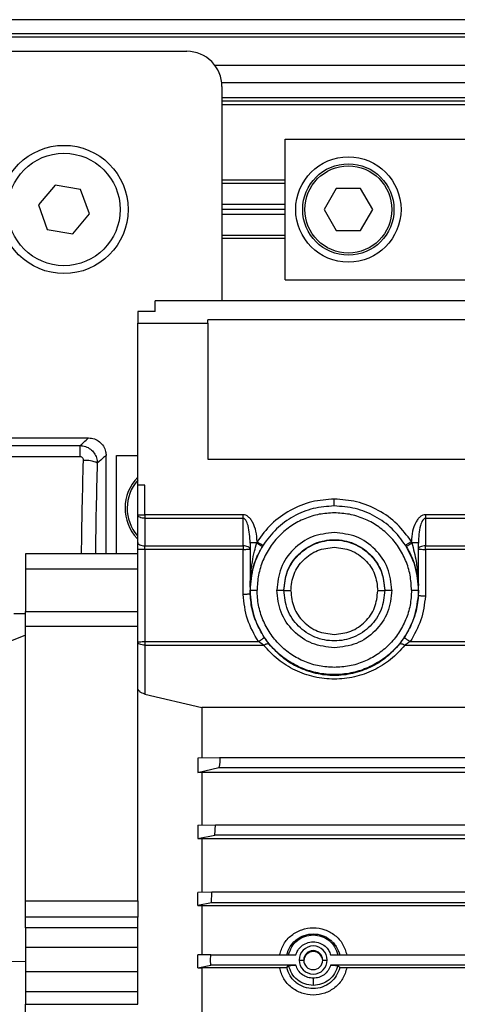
# Model space of a CAD drawing. Header units: millimetres. Extents: x 0 to 420, y 0 to 297.
# Tile 16 of 27: x 154 to 168, y 223 to 254. Entities that reach past the tile are written whole.
import ezdxf

# ---------------------------------------------------------------- set-up
doc = ezdxf.new("R2010")
doc.units = ezdxf.units.MM

msp = doc.modelspace()

# ---------------------------------------------------------------- linework, layer by layer
at = {"color": 7, "linetype": 'Continuous', "lineweight": 25}
for p, q in [((217.7473, 253.9935), (62.2527, 253.9935)), ((211.6386, 253.5492), (68.3614, 253.5492)), ((208.8619, 253.4382), (71.1381, 253.4382)), ((121.3406, 252.9939), (159.1036, 252.9939)), ((176.6523, 252.5496), (159.9922, 252.5496)), ((176.6523, 251.9943), (160.2087, 251.9943)), ((160.2143, 251.8832), (160.2143, 245.1123)), ((176.6523, 251.5278), (160.2143, 251.5278)), ((176.6523, 251.4167), (160.2143, 251.4167)), ((176.6523, 251.3057), (160.2143, 251.3057)), ((162.2135, 250.2172), (172.2096, 250.2172)), ((162.2135, 245.7745), (162.2135, 250.2172)), ((154.9356, 248.7672), (154.4079, 248.1384)), ((155.7439, 248.6246), (154.9356, 248.7672)), ((156.0246, 247.8533), (155.7439, 248.6246)), ((162.2135, 248.9177), (160.2143, 248.9177)), ((162.2135, 248.8178), (160.2143, 248.8178)), ((163.828, 248.6623), (163.4432, 247.9959)), ((164.5975, 248.6623), (163.828, 248.6623)), ((164.9822, 247.9959), (164.5975, 248.6623)), ((154.4079, 248.1384), (154.6886, 247.3671)), ((162.2135, 248.1513), (160.2143, 248.1513)), ((155.497, 247.2245), (156.0246, 247.8533)), ((162.2135, 247.9959), (160.2143, 247.9959)), ((162.2135, 247.8404), (160.2143, 247.8404)), ((163.4432, 247.9959), (163.828, 247.3294)), ((164.5975, 247.3294), (164.9822, 247.9959)), ((154.6886, 247.3671), (155.497, 247.2245)), ((162.2135, 247.174), (160.2143, 247.174)), ((162.2135, 247.074), (160.2143, 247.074)), ((163.828, 247.3294), (164.5975, 247.3294)), ((162.2135, 245.7745), (172.2096, 245.7745)), ((174.7642, 245.1123), (158.104, 245.1123)), ((158.104, 244.7668), (158.104, 245.1123)), ((158.104, 244.7668), (157.5487, 244.7668)), ((157.5487, 244.7668), (157.5487, 244.4)), ((157.5487, 239.2875), (157.5487, 244.4)), ((157.5487, 244.4), (159.77, 244.4)), ((173.0982, 244.5043), (159.77, 244.5043)), ((159.77, 244.4), (159.77, 244.5043)), ((159.77, 244.4), (159.77, 240.1092)), ((124.4508, 240.7765), (155.9935, 240.7765)), ((151.3229, 240.535), (155.7283, 240.535)), ((155.7283, 240.1824), (155.7283, 240.535)), ((156.5488, 237.1112), (156.5488, 240.2211)), ((156.8823, 237.1112), (156.8823, 240.2211)), ((156.8823, 240.2211), (157.5487, 240.2211)), ((155.7283, 240.1824), (151.3229, 240.1824)), ((159.77, 240.1092), (173.0982, 240.1092)), ((157.7708, 239.2875), (157.5487, 239.2875)), ((157.5487, 239.2827), (157.5487, 239.2875)), ((157.7708, 238.3477), (157.7708, 239.2875)), ((157.5487, 238.3428), (157.5487, 239.2827)), ((157.5487, 237.4733), (157.5487, 238.3428)), ((160.883, 238.3477), (157.7708, 238.3477)), ((157.7708, 238.236), (160.883, 238.236)), ((157.7708, 238.236), (157.7708, 237.3665)), ((160.883, 237.3665), (160.883, 238.236)), ((167.991, 238.3477), (166.6513, 238.3477)), ((166.6513, 238.236), (166.6513, 237.3665)), ((166.6513, 238.236), (167.991, 238.236)), ((161.1051, 237.4545), (161.1051, 236.0656)), ((161.3268, 237.4979), (161.3151, 237.4594)), ((166.2205, 237.4593), (166.2075, 237.502)), ((166.4291, 236.1205), (166.4291, 237.4545)), ((157.5487, 237.1112), (153.9945, 237.1112)), ((153.9945, 237.1112), (153.9945, 237.1108)), ((157.5487, 237.1108), (153.9945, 237.1108)), ((153.9945, 237.1108), (153.9945, 236.631)), ((157.5487, 234.3331), (157.5487, 237.2499)), ((157.7708, 237.3665), (160.883, 237.3665)), ((157.7708, 237.2548), (157.7708, 234.338)), ((160.883, 237.2548), (157.7708, 237.2548)), ((160.883, 235.8299), (160.883, 237.2548)), ((161.4926, 237.3486), (161.5146, 237.3842)), ((166.0199, 237.388), (166.0444, 237.3486)), ((166.6513, 237.3665), (167.991, 237.3665)), ((166.6513, 237.2548), (166.6513, 235.775)), ((167.991, 237.2548), (166.6513, 237.2548)), ((157.5487, 236.631), (153.9945, 236.631)), ((153.9945, 236.631), (153.9945, 235.2898)), ((161.1028, 235.9612), (161.1028, 235.9563)), ((161.1028, 235.9563), (161.1051, 235.8466)), ((166.4291, 235.7939), (166.4341, 235.9563)), ((166.4341, 235.9563), (166.4341, 235.9612)), ((161.1051, 235.8466), (161.1051, 235.8393)), ((166.4291, 235.7865), (166.4291, 235.7939)), ((153.9945, 235.2898), (157.5487, 235.2898)), ((153.9945, 234.8178), (153.9945, 235.2898)), ((153.6353, 235.2231), (153.9945, 235.2231)), ((157.5487, 234.8178), (153.9945, 234.8178)), ((153.9945, 226.1453), (153.9945, 234.8178)), ((153.9945, 234.5398), (152.6617, 234.0013)), ((157.5487, 232.8687), (157.5487, 234.3331)), ((157.7708, 234.338), (161.3688, 234.338)), ((161.5335, 234.2263), (161.3688, 234.338)), ((166.1681, 234.338), (168.4771, 234.338)), ((157.7708, 234.2263), (161.5335, 234.2263)), ((157.7708, 234.2263), (157.7708, 232.6826)), ((166.0035, 234.2263), (168.6418, 234.2263)), ((157.5487, 226.1453), (157.5487, 232.8687)), ((157.7708, 232.6826), (159.5798, 232.2529)), ((159.5798, 232.2529), (159.5798, 230.6575)), ((175.2176, 232.2529), (159.5798, 232.2529)), ((160.1415, 230.6668), (159.4535, 230.6576)), ((159.4535, 230.6576), (159.4535, 230.2078)), ((181.095, 230.6668), (160.1415, 230.6668)), ((159.4535, 230.2078), (160.1112, 230.3559)), ((160.1112, 230.3559), (181.095, 230.3559)), ((159.5798, 230.2061), (159.4535, 230.2078)), ((181.095, 230.2061), (159.5798, 230.2061)), ((159.5798, 230.2061), (159.5798, 228.5372)), ((159.4535, 228.5373), (160.0097, 228.5439)), ((159.4535, 228.5373), (159.4535, 228.1153)), ((159.9883, 228.2258), (160.0097, 228.5439)), ((160.0097, 228.5439), (177.5409, 228.5439)), ((159.4535, 228.1153), (159.9883, 228.2258)), ((159.4535, 228.1153), (159.5798, 228.1138)), ((159.5798, 228.1138), (181.095, 228.1138)), ((159.5798, 228.1138), (159.5798, 226.4118)), ((177.5409, 228.2258), (159.9883, 228.2258)), ((159.8963, 226.4169), (159.4535, 226.4119)), ((159.4535, 226.0035), (159.4535, 226.4119)), ((159.8852, 226.0889), (159.8963, 226.4169)), ((177.5409, 226.4169), (159.8963, 226.4169)), ((153.9945, 226.1453), (157.5487, 226.1453)), ((153.9945, 225.6284), (153.9945, 226.1453)), ((157.5487, 226.1453), (157.5487, 225.6284)), ((159.8852, 226.0889), (159.4535, 226.0035)), ((159.4535, 226.0035), (159.5798, 226.0021)), ((159.5798, 226.0021), (181.095, 226.0021)), ((159.5798, 226.0021), (159.5798, 224.4373)), ((177.5409, 226.0889), (159.8852, 226.0889)), ((157.5487, 225.6284), (153.9945, 225.6284)), ((153.9945, 225.2965), (153.9945, 225.6284)), ((157.5487, 225.2965), (157.5487, 225.6284)), ((157.5487, 225.2965), (153.9945, 225.2965)), ((153.9945, 225.2965), (153.9945, 224.6837)), ((157.5487, 224.6837), (157.5487, 225.2965)), ((153.9945, 224.6837), (157.5487, 224.6837)), ((153.9945, 224.6837), (153.9945, 223.903)), ((157.5487, 223.903), (157.5487, 224.6837)), ((159.8573, 224.4419), (159.4535, 224.4374)), ((159.4535, 224.0317), (159.4535, 224.4374)), ((159.8571, 224.2764), (159.8573, 224.4419)), ((159.8573, 224.4419), (162.5519, 224.4419)), ((163.6522, 224.4419), (174.7694, 224.4419)), ((152.6617, 224.2251), (153.9945, 224.2369)), ((159.4535, 224.0317), (159.8573, 224.1109)), ((159.8573, 224.1109), (159.8571, 224.2764)), ((162.5519, 224.1109), (159.8573, 224.1109)), ((162.263, 224.0391), (162.3239, 224.102)), ((162.6578, 224.2764), (162.8022, 224.2732)), ((163.4019, 224.2732), (163.5463, 224.2764)), ((174.7694, 224.1109), (163.6522, 224.1109)), ((163.8802, 224.102), (163.9411, 224.0391)), ((157.5487, 223.903), (153.9945, 223.903)), ((153.9945, 223.903), (153.9945, 223.2684)), ((157.5487, 223.2684), (157.5487, 223.903)), ((159.4535, 224.0317), (159.5798, 224.0303)), ((162.0379, 224.0303), (159.5798, 224.0303)), ((159.5798, 224.0303), (159.5798, 222.459)), ((174.2553, 224.0303), (164.1662, 224.0303)), ((157.5487, 223.2684), (153.9945, 223.2684)), ((153.9945, 223.2684), (153.9945, 222.8773)), ((157.5487, 222.8773), (157.5487, 223.2684)), ((153.9945, 222.8773), (157.5487, 222.8773)), ((153.9945, 222.339), (153.9945, 222.8773))]:
    msp.add_line(p, q, dxfattribs=at)
for centre, radius in [((155.2163, 247.9959), 2.027), ((155.2163, 247.9959), 1.7771), ((164.2127, 247.9959), 1.666), ((164.2127, 247.9959), 1.4439), ((164.2127, 247.9959), 1.3772)]:
    msp.add_circle(centre, radius, dxfattribs=at)
for centre, radius, start, end in [((159.1036, 251.8832), 1.1107, 0, 90), ((155.8861, 239.1392), 0.9281, 65.47457, 93.21734), ((158.5483, 238.5551), 1.3995, 135.58469, 223.42124), ((158.5483, 238.5551), 1.3328, 138.59038, 220.74736), ((157.7153, 236.7587), 2.5295, 88.74259, 93.7771), ((163.1021, 224.2763), 0.4443, 0.01115, 179.98885), ((163.1021, 224.2731), 0.2999, 0.01115, 179.98885), ((163.1021, 224.2421), 0.2999, 2.97663, 177.02337), ((163.1021, 224.2765), 0.4443, 180.01115, 359.98885), ((163.1021, 224.2733), 0.2999, 180.01115, 359.98885)]:
    msp.add_arc(centre, radius, start, end, dxfattribs=at)
for points, knots in [([(155.7283, 240.535), (155.7991, 240.6012), (155.9507, 240.7427), (155.9786, 240.7647), (155.9935, 240.7765)], [0, 0, 0, 0, 0.467092, 1, 1, 1, 1]), ([(155.7283, 240.535), (155.7857, 240.5285), (155.901, 240.5153), (156.0556, 240.4288), (156.1763, 240.303), (156.2549, 240.1491), (156.266, 240.0376), (156.2714, 239.9836)], [0, 0, 0, 0, 0.20315607, 0.40771841, 0.6081168, 0.8102288, 1, 1, 1, 1]), ([(155.9935, 240.7765), (156.0559, 240.7703), (156.1808, 240.758), (156.3472, 240.6623), (156.4728, 240.5214), (156.5394, 240.3652), (156.5462, 240.2621), (156.5488, 240.2211)], [0, 0, 0, 0, 0.2146973, 0.4293947, 0.6440908, 0.8587843, 1, 1, 1, 1]), ([(156.5488, 240.2211), (156.5335, 240.2098), (156.5046, 240.1883), (156.346, 240.0491), (156.2714, 239.9836)], [0, 0, 0, 0, 0.5296718, 1, 1, 1, 1]), ([(155.834, 240.0659), (155.8335, 240.0774), (155.8324, 240.101), (155.8181, 240.134), (155.7946, 240.1608), (155.7635, 240.179), (155.74, 240.1813), (155.7283, 240.1824)], [0, 0, 0, 0, 0.19867215, 0.4049264, 0.603668, 0.80260166, 1, 1, 1, 1]), ([(155.7734, 237.1112), (155.7795, 237.6), (155.7918, 238.5903), (155.8198, 239.5698), (155.834, 240.0659)], [0, 0, 0, 0, 0.4935513, 1, 1, 1, 1]), ([(156.2714, 239.9836), (156.2568, 239.4996), (156.2281, 238.5476), (156.2157, 237.5846), (156.2096, 237.1112)], [0, 0, 0, 0, 0.5084053, 1, 1, 1, 1]), ([(163.7685, 238.8434), (163.5298, 238.8263), (163.0446, 238.7916), (162.3611, 238.5091), (161.7571, 238.0821), (161.4687, 237.6905), (161.3268, 237.4979)], [0, 0, 0, 0, 0.24599236, 0.49999997, 0.7540076, 1, 1, 1, 1]), ([(163.7685, 238.6262), (163.7685, 238.6285), (163.7685, 238.6322), (163.7685, 238.6587), (163.7685, 238.6866), (163.7685, 238.7215), (163.7685, 238.7726), (163.7685, 238.8155), (163.7685, 238.8434)], [0, 0, 0, 0, 0.2394568, 0.3683607, 0.5, 0.6316393, 0.7605432, 1, 1, 1, 1]), ([(166.2075, 237.502), (166.0655, 237.6941), (165.777, 238.0845), (165.1737, 238.5102), (164.4911, 238.7917), (164.0068, 238.8263), (163.7685, 238.8434)], [0, 0, 0, 0, 0.246006, 0.5, 0.7539941, 1, 1, 1, 1]), ([(161.3268, 237.4979), (161.3187, 237.608), (161.3035, 237.8153), (161.222, 238.0543), (161.1303, 238.2043), (161.055, 238.2836), (160.9721, 238.3374), (160.9117, 238.3444), (160.883, 238.3477)], [0, 0, 0, 0, 0.3191814, 0.6012738, 0.7213474, 0.8259092, 0.9170539, 1, 1, 1, 1]), ([(161.1051, 237.4545), (161.097, 237.6405), (161.0861, 237.8878), (160.9967, 238.1451), (160.9377, 238.2154), (160.9058, 238.2336), (160.8903, 238.2352), (160.883, 238.236)], [0, 0, 0, 0, 0.65801281, 0.87499558, 0.94662518, 0.97472771, 1, 1, 1, 1]), ([(166.6513, 238.3477), (166.6226, 238.3444), (166.5625, 238.3375), (166.4798, 238.284), (166.4046, 238.2052), (166.3131, 238.056), (166.2315, 237.8182), (166.2158, 237.6116), (166.2075, 237.502)], [0, 0, 0, 0, 0.08297092, 0.17419027, 0.27862292, 0.39875943, 0.68073912, 1, 1, 1, 1]), ([(166.6513, 238.236), (166.6439, 238.2352), (166.6285, 238.2336), (166.5965, 238.2154), (166.5376, 238.1451), (166.4481, 237.8878), (166.4373, 237.6405), (166.4291, 237.4545)], [0, 0, 0, 0, 0.0252729, 0.0533755, 0.1250052, 0.3419877, 1, 1, 1, 1]), ([(157.5487, 237.2499), (157.5487, 237.2889), (157.5487, 237.367), (157.5487, 237.4379), (157.5487, 237.4733)], [0, 0, 0, 0, 0.4996212, 1, 1, 1, 1]), ([(161.1051, 236.0656), (161.1051, 236.0657), (161.1051, 236.0658), (161.1051, 236.0669), (161.1052, 236.0695), (161.1053, 236.074), (161.1058, 236.0983), (161.1069, 236.1392), (161.1091, 236.1983), (161.1118, 236.2546), (161.116, 236.3283), (161.1259, 236.4661), (161.1449, 236.6486), (161.1827, 236.9085), (161.234, 237.1727), (161.29, 237.3707), (161.3151, 237.4594)], [0, 0, 0, 0, 0.0009564, 0.002017, 0.0046894, 0.0083278, 0.0130475, 0.0601888, 0.0947986, 0.1400565, 0.1802717, 0.2517906, 0.4338137, 0.5693243, 0.8070537, 1, 1, 1, 1]), ([(161.3151, 237.4594), (161.3381, 237.4453), (161.3858, 237.4161), (161.4457, 237.379), (161.4862, 237.3535), (161.4905, 237.3502), (161.4926, 237.3486)], [0, 0, 0, 0, 0.2407028, 0.5, 0.7592972, 1, 1, 1, 1]), ([(161.3268, 237.4979), (161.3505, 237.483), (161.3868, 237.4602), (161.4305, 237.4332), (161.4606, 237.4148), (161.4849, 237.4003), (161.5083, 237.3866), (161.5121, 237.3851), (161.5146, 237.3842)], [0, 0, 0, 0, 0.2394568, 0.3683607, 0.5, 0.6316393, 0.7605432, 1, 1, 1, 1]), ([(166.0199, 237.388), (166.0224, 237.3889), (166.0263, 237.3904), (166.0497, 237.4041), (166.0739, 237.4187), (166.1039, 237.4371), (166.1476, 237.4642), (166.1839, 237.4871), (166.2075, 237.502)], [0, 0, 0, 0, 0.2394568, 0.3683607, 0.5, 0.6316393, 0.7605432, 1, 1, 1, 1]), ([(166.0444, 237.3486), (166.0464, 237.3503), (166.0506, 237.3537), (166.0906, 237.3792), (166.1501, 237.4162), (166.1976, 237.4453), (166.2205, 237.4593)], [0, 0, 0, 0, 0.2407676, 0.5, 0.7592324, 1, 1, 1, 1]), ([(166.2205, 237.4593), (166.271, 237.2655), (166.3585, 236.9302), (166.4085, 236.5016), (166.4246, 236.2545), (166.4284, 236.1443), (166.429, 236.124), (166.4291, 236.121), (166.4291, 236.1207), (166.4291, 236.1205)], [0, 0, 0, 0, 0.4359023, 0.7538898, 0.945166, 0.9892564, 0.9956508, 0.997993, 1, 1, 1, 1]), ([(161.1051, 236.0614), (161.1053, 236.0654), (161.1057, 236.075), (161.1069, 236.1004), (161.1097, 236.1471), (161.1177, 236.2439), (161.1425, 236.4373), (161.2052, 236.7132), (161.3202, 237.0387), (161.4352, 237.2455), (161.4926, 237.3486)], [0, 0, 0, 0, 0.0123153, 0.03005962, 0.06230454, 0.12336037, 0.25253448, 0.50335999, 0.75222926, 1, 1, 1, 1]), ([(166.0444, 237.3486), (166.0953, 237.2579), (166.2071, 237.0592), (166.3033, 236.7965), (166.364, 236.5722), (166.3953, 236.4163), (166.4159, 236.2745), (166.4256, 236.17), (166.4285, 236.125), (166.4291, 236.1143)], [0, 0, 0, 0, 0.2265202, 0.4965102, 0.6257185, 0.7604039, 0.8646895, 0.968016, 1, 1, 1, 1]), ([(161.1051, 236.0656), (161.1051, 236.0649), (161.1051, 236.0636), (161.1051, 236.0617), (161.1051, 236.0615), (161.1051, 236.0614)], [0, 0, 0, 0, 0.2333137, 0.4718499, 1, 1, 1, 1]), ([(166.4291, 236.1143), (166.4291, 236.1145), (166.4291, 236.1147), (166.4291, 236.1175), (166.4291, 236.1195), (166.4291, 236.1205)], [0, 0, 0, 0, 0.5429918, 0.7770055, 1, 1, 1, 1]), ([(161.1051, 235.8393), (161.1024, 235.8387), (161.0973, 235.8375), (161.0627, 235.8356), (161.0225, 235.8338), (160.98, 235.8324), (160.9327, 235.8311), (160.8996, 235.8303), (160.883, 235.8299)], [0, 0, 0, 0, 0.2254394, 0.4289235, 0.5716844, 0.7144503, 0.857222, 1, 1, 1, 1]), ([(161.3688, 234.338), (161.2362, 234.5698), (160.9709, 235.0335), (160.9123, 235.5644), (160.883, 235.8299)], [0, 0, 0, 0, 0.4999428, 1, 1, 1, 1]), ([(166.6513, 235.775), (166.6188, 235.5193), (166.5537, 235.0081), (166.2967, 234.5613), (166.1681, 234.338)], [0, 0, 0, 0, 0.5000532, 1, 1, 1, 1]), ([(166.6513, 235.775), (166.6303, 235.7757), (166.5927, 235.7768), (166.5388, 235.7789), (166.494, 235.7811), (166.4604, 235.7828), (166.4351, 235.7848), (166.4314, 235.7859), (166.4291, 235.7865)], [0, 0, 0, 0, 0.17990582, 0.32339208, 0.5002552, 0.65670148, 0.79227825, 1, 1, 1, 1]), ([(161.3688, 234.338), (161.392, 234.3536), (161.4278, 234.3776), (161.4707, 234.407), (161.5003, 234.4274), (161.5241, 234.4441), (161.5471, 234.4607), (161.5509, 234.4642), (161.5534, 234.4664)], [0, 0, 0, 0, 0.2394568, 0.3683607, 0.5, 0.6316393, 0.7605432, 1, 1, 1, 1]), ([(161.5534, 234.4664), (161.5783, 234.4302), (161.6285, 234.3572), (161.6797, 234.2926), (161.7054, 234.2601)], [0, 0, 0, 0, 0.49679578, 1, 1, 1, 1]), ([(165.8316, 234.2601), (165.8571, 234.2924), (165.9083, 234.357), (165.9585, 234.43), (165.9835, 234.4664)], [0, 0, 0, 0, 0.5004817, 1, 1, 1, 1]), ([(165.9835, 234.4664), (165.986, 234.4642), (165.9898, 234.4607), (166.0128, 234.4441), (166.0366, 234.4274), (166.0662, 234.407), (166.1092, 234.3776), (166.1449, 234.3536), (166.1681, 234.338)], [0, 0, 0, 0, 0.2394568, 0.3683607, 0.5, 0.6316393, 0.7605432, 1, 1, 1, 1]), ([(166.1681, 234.338), (166.1485, 234.3238), (166.0941, 234.2842), (166.0388, 234.2489), (166.0035, 234.2263)], [0, 0, 0, 0, 0.36017121, 1, 1, 1, 1]), ([(161.5335, 234.2263), (161.5519, 234.2368), (161.5896, 234.2583), (161.641, 234.2743), (161.6829, 234.2766), (161.698, 234.2655), (161.7054, 234.2601)], [0, 0, 0, 0, 0.24380952, 0.5, 0.75619048, 1, 1, 1, 1]), ([(166.0035, 234.2263), (165.8593, 234.069), (165.5755, 233.7592), (165.0219, 233.4185), (164.4127, 233.2026), (163.7685, 233.1299), (163.1242, 233.2026), (162.5151, 233.4185), (161.9615, 233.7592), (161.6776, 234.069), (161.5335, 234.2263)], [0, 0, 0, 0, 0.1301511, 0.2562668, 0.3790694, 0.5, 0.6209306, 0.7437332, 0.8698489, 1, 1, 1, 1]), ([(165.8316, 234.2601), (165.6987, 234.1149), (165.4376, 233.8295), (164.9253, 233.5134), (164.3622, 233.3139), (163.7685, 233.2473), (163.1747, 233.3139), (162.6116, 233.5134), (162.0994, 233.8295), (161.8383, 234.1149), (161.7054, 234.2601)], [0, 0, 0, 0, 0.1309669, 0.2572703, 0.3807236, 0.5, 0.6192785, 0.7427297, 0.8690331, 1, 1, 1, 1]), ([(165.8316, 234.2601), (165.8389, 234.2655), (165.854, 234.2766), (165.8959, 234.2743), (165.9473, 234.2583), (165.9851, 234.2368), (166.0035, 234.2263)], [0, 0, 0, 0, 0.24380952, 0.5, 0.75619048, 1, 1, 1, 1]), ([(157.7708, 232.6826), (157.7419, 232.6915), (157.6842, 232.7093), (157.6109, 232.7571), (157.5696, 232.8037), (157.5513, 232.8416), (157.5495, 232.8597), (157.5487, 232.8687)], [0, 0, 0, 0, 0.2497665, 0.4994599, 0.7487739, 0.8754179, 1, 1, 1, 1]), ([(160.1112, 230.3559), (160.1152, 230.359), (160.1233, 230.3651), (160.1342, 230.3962), (160.1423, 230.4288), (160.1491, 230.465), (160.1544, 230.5048), (160.1575, 230.5437), (160.1591, 230.5825), (160.1581, 230.6244), (160.1531, 230.6524), (160.1472, 230.665), (160.1434, 230.6662), (160.1415, 230.6668)], [0, 0, 0, 0, 0.1248233, 0.2495897, 0.3171985, 0.3847137, 0.4995875, 0.5626998, 0.6257222, 0.7495145, 0.8675158, 0.9336565, 1, 1, 1, 1]), ([(162.0379, 224.4373), (162.0745, 224.5559), (162.1478, 224.7931), (162.4039, 225.0728), (162.7307, 225.2546), (163.1018, 225.3171), (163.473, 225.2548), (163.8, 225.073), (164.0563, 224.7932), (164.1296, 224.5559), (164.1662, 224.4373)], [0, 0, 0, 0, 0.1250039, 0.2499495, 0.3749166, 0.4999014, 0.6249078, 0.7499453, 0.8749927, 1, 1, 1, 1]), ([(162.263, 224.4378), (162.2941, 224.5293), (162.3521, 224.7002), (162.4807, 224.8437), (162.5532, 224.9047), (162.563, 224.9125), (162.5657, 224.9147), (162.6414, 224.9747), (162.8129, 225.0692), (163.1019, 225.1181), (163.391, 225.0694), (163.5626, 224.9748), (163.6379, 224.9151), (163.6387, 224.9145), (163.6413, 224.9124), (163.6509, 224.9047), (163.687, 224.8744), (163.753, 224.8093), (163.8639, 224.6668), (163.9102, 224.5294), (163.9411, 224.4378)], [0, 0, 0, 0, 0.1248419, 0.2334294, 0.2454279, 0.2486265, 0.2497999, 0.2499576, 0.3748712, 0.4997319, 0.6247491, 0.7497561, 0.7499138, 0.7501882, 0.7510874, 0.7542874, 0.7662925, 0.8126878, 0.8751497, 1, 1, 1, 1]), ([(162.5519, 224.4419), (162.57, 224.4887), (162.6092, 224.5901), (162.7264, 224.7236), (162.8952, 224.8255), (163.1021, 224.8638), (163.309, 224.8255), (163.4778, 224.7236), (163.5949, 224.5901), (163.6341, 224.4887), (163.6522, 224.4419)], [0, 0, 0, 0, 0.1023485, 0.2218879, 0.3564467, 0.4999996, 0.6435526, 0.7781116, 0.8976513, 1, 1, 1, 1]), ([(162.263, 224.0391), (162.2586, 224.038), (162.2497, 224.0356), (162.1966, 224.0327), (162.1234, 224.0307), (162.0665, 224.0305), (162.0379, 224.0303)], [0, 0, 0, 0, 0.2498887, 0.4996443, 0.7490472, 1, 1, 1, 1]), ([(163.1021, 223.3728), (163.0054, 223.3822), (162.8125, 223.401), (162.6407, 223.501), (162.5651, 223.5614), (162.5623, 223.5636), (162.5527, 223.5714), (162.5168, 223.6017), (162.451, 223.667), (162.3402, 223.8097), (162.2939, 223.9474), (162.263, 224.0391)], [0, 0, 0, 0, 0.2505849, 0.5000807, 0.5010183, 0.5028755, 0.5093487, 0.5333279, 0.6253496, 0.7505787, 1, 1, 1, 1]), ([(162.3239, 224.102), (162.3284, 224.1032), (162.3374, 224.1056), (162.3915, 224.1085), (162.4657, 224.1105), (162.5232, 224.1107), (162.5519, 224.1109)], [0, 0, 0, 0, 0.2502285, 0.50021002, 0.75009106, 1, 1, 1, 1]), ([(163.1021, 223.702), (163.0431, 223.7073), (162.9215, 223.7182), (162.7556, 223.8066), (162.6209, 223.9398), (162.5746, 224.0547), (162.5519, 224.1109)], [0, 0, 0, 0, 0.2408455, 0.4963447, 0.7538156, 1, 1, 1, 1]), ([(163.6522, 224.1109), (163.6296, 224.0547), (163.5832, 223.9398), (163.4485, 223.8066), (163.2826, 223.7182), (163.1611, 223.7073), (163.1021, 223.702)], [0, 0, 0, 0, 0.2461843, 0.5036552, 0.7591544, 1, 1, 1, 1]), ([(163.9411, 224.0391), (163.91, 223.9475), (163.8521, 223.7765), (163.7237, 223.6325), (163.6508, 223.5709), (163.6407, 223.5627), (163.5628, 223.5006), (163.391, 223.4008), (163.1984, 223.3822), (163.1021, 223.3728)], [0, 0, 0, 0, 0.24981618, 0.46631272, 0.49042877, 0.49909852, 0.50019436, 0.75015143, 1, 1, 1, 1]), ([(163.6522, 224.1109), (163.681, 224.1107), (163.7384, 224.1105), (163.8127, 224.1085), (163.8667, 224.1056), (163.8757, 224.1032), (163.8802, 224.102)], [0, 0, 0, 0, 0.2500416, 0.4999801, 0.7499092, 1, 1, 1, 1]), ([(164.1662, 224.0303), (164.1378, 224.0305), (164.081, 224.0307), (164.0187, 224.0324), (163.9802, 224.0342), (163.9512, 224.0363), (163.9451, 224.038), (163.9411, 224.0391)], [0, 0, 0, 0, 0.249727, 0.4992662, 0.6317659, 0.7636149, 1, 1, 1, 1]), ([(164.1662, 224.0303), (164.1296, 223.9116), (164.0564, 223.6741), (163.8003, 223.3935), (163.4734, 223.211), (163.1023, 223.1481), (162.7312, 223.2108), (162.4041, 223.3933), (162.1478, 223.674), (162.0745, 223.9116), (162.0379, 224.0303)], [0, 0, 0, 0, 0.125004, 0.2499495, 0.3749167, 0.4999014, 0.6249079, 0.7499454, 0.8749928, 1, 1, 1, 1]), ([(163.1021, 223.702), (163.1021, 223.6747), (163.1021, 223.618), (163.1021, 223.5435), (163.1021, 223.4899), (163.1021, 223.4802), (163.1021, 223.4754)], [0, 0, 0, 0, 0.24066375, 0.5, 0.75933625, 1, 1, 1, 1])]:
    msp.add_open_spline(points, degree=3, knots=knots, dxfattribs=at)
for points in [[(163.7685, 238.409), (163.6085, 238.3999), (163.2887, 238.3817), (162.8274, 238.2365), (162.4022, 238.0107), (162.0296, 237.7045), (161.7234, 237.3321), (161.4976, 236.907), (161.3523, 236.4458), (161.3341, 236.126), (161.325, 235.9661)], [(163.7685, 238.6262), (163.5445, 238.6099), (163.0966, 238.5774), (162.4697, 238.3168), (161.9146, 237.926), (161.648, 237.5648), (161.5146, 237.3842)], [(166.0199, 237.388), (165.8865, 237.5681), (165.6197, 237.9283), (165.0652, 238.3178), (164.4392, 238.5775), (163.992, 238.61), (163.7685, 238.6262)], [(166.212, 235.9661), (166.2029, 236.126), (166.1847, 236.4458), (166.0394, 236.907), (165.8136, 237.3321), (165.5073, 237.7045), (165.1348, 238.0107), (164.7096, 238.2365), (164.2482, 238.3817), (163.9284, 238.3999), (163.7685, 238.409)], [(157.5487, 238.3428), (157.552, 238.3434), (157.5587, 238.3447), (157.6101, 238.3463), (157.6835, 238.3475), (157.7417, 238.3476), (157.7708, 238.3477)], [(157.7708, 238.236), (157.7417, 238.2376), (157.6835, 238.2408), (157.6101, 238.2655), (157.5587, 238.3008), (157.552, 238.3288), (157.5487, 238.3428)], [(157.7708, 238.3477), (157.7708, 238.3282), (157.7708, 238.2891), (157.7708, 238.2537), (157.7708, 238.236)], [(160.883, 238.236), (160.883, 238.2537), (160.883, 238.2891), (160.883, 238.3282), (160.883, 238.3477)], [(166.6513, 238.3477), (166.6513, 238.3282), (166.6513, 238.2891), (166.6513, 238.2537), (166.6513, 238.236)], [(163.7685, 237.7872), (163.5298, 237.7598), (163.0524, 237.705), (162.4503, 237.2839), (162.0291, 236.682), (161.9743, 236.2047), (161.947, 235.9661)], [(165.59, 235.9661), (165.5626, 236.2047), (165.5078, 236.682), (165.0866, 237.2839), (164.4845, 237.705), (164.0072, 237.7598), (163.7685, 237.7872)], [(157.5487, 237.4733), (157.552, 237.4593), (157.5587, 237.4313), (157.6101, 237.396), (157.6835, 237.3713), (157.7417, 237.3681), (157.7708, 237.3665)], [(161.3151, 237.4594), (161.2872, 237.4592), (161.2314, 237.459), (161.1624, 237.4579), (161.1144, 237.4563), (161.1082, 237.4551), (161.1051, 237.4545)], [(162.1691, 235.9612), (162.1931, 236.1705), (162.2412, 236.589), (162.6111, 237.1213), (163.1397, 237.4769), (163.7685, 237.6018), (164.3972, 237.4769), (164.9259, 237.1213), (165.2957, 236.589), (165.3438, 236.1705), (165.3678, 235.9612)], [(162.1691, 235.949), (162.1931, 236.1583), (162.2412, 236.5768), (162.6111, 237.1091), (163.1397, 237.4647), (163.7685, 237.5896), (164.3972, 237.4647), (164.9259, 237.1091), (165.2957, 236.5768), (165.3438, 236.1583), (165.3678, 235.949)], [(166.4291, 237.4545), (166.4261, 237.4551), (166.4199, 237.4563), (166.3723, 237.4579), (166.3037, 237.459), (166.2483, 237.4592), (166.2205, 237.4593)], [(157.7708, 237.2548), (157.7417, 237.2547), (157.6835, 237.2546), (157.6101, 237.2535), (157.5587, 237.2519), (157.552, 237.2506), (157.5487, 237.2499)], [(157.7708, 237.2548), (157.7708, 237.2743), (157.7708, 237.3134), (157.7708, 237.3488), (157.7708, 237.3665)], [(161.1051, 237.2597), (161.1018, 237.2737), (161.0951, 237.3017), (161.0437, 237.337), (160.9703, 237.3617), (160.9121, 237.3649), (160.883, 237.3665)], [(160.883, 237.3665), (160.883, 237.3488), (160.883, 237.3134), (160.883, 237.2743), (160.883, 237.2548)], [(160.883, 237.2548), (160.9121, 237.2549), (160.9703, 237.255), (161.0437, 237.2562), (161.0951, 237.2578), (161.1018, 237.2591), (161.1051, 237.2597)], [(161.5146, 237.3842), (161.3956, 237.1616), (161.1574, 236.7165), (161.121, 236.213), (161.1028, 235.9612)], [(162.3912, 235.9441), (162.4119, 236.1245), (162.4533, 236.4854), (162.7718, 236.9405), (163.2271, 237.2589), (163.588, 237.3003), (163.7685, 237.321)], [(163.7685, 237.321), (163.9489, 237.3003), (164.3099, 237.2589), (164.7651, 236.9405), (165.0836, 236.4854), (165.125, 236.1245), (165.1457, 235.9441)], [(166.4341, 235.9612), (166.4158, 236.2137), (166.3792, 236.7187), (166.1397, 237.1649), (166.0199, 237.388)], [(166.6513, 237.3665), (166.6222, 237.3649), (166.5639, 237.3617), (166.4905, 237.337), (166.4392, 237.3017), (166.4325, 237.2737), (166.4291, 237.2597)], [(166.4291, 237.2597), (166.4325, 237.2591), (166.4392, 237.2578), (166.4905, 237.2562), (166.5639, 237.255), (166.6222, 237.2549), (166.6513, 237.2548)], [(166.6513, 237.2548), (166.6513, 237.2743), (166.6513, 237.3134), (166.6513, 237.3488), (166.6513, 237.3665)], [(161.1028, 235.9612), (161.1062, 235.9618), (161.1129, 235.9631), (161.1642, 235.9647), (161.2377, 235.9659), (161.2959, 235.966), (161.325, 235.9661)], [(166.4341, 235.9612), (166.4242, 235.7868), (166.4043, 235.4379), (166.2458, 234.9348), (165.9995, 234.4711), (165.6654, 234.0646), (165.259, 233.7311), (164.7951, 233.4832), (164.2919, 233.3306), (163.7685, 233.279), (163.2451, 233.3306), (162.7418, 233.4832), (162.278, 233.7311), (161.8715, 234.0646), (161.5375, 234.4711), (161.2911, 234.9348), (161.1326, 235.4379), (161.1128, 235.7868), (161.1028, 235.9612)], [(163.7685, 233.5232), (163.6085, 233.5323), (163.2887, 233.5505), (162.8274, 233.6957), (162.4022, 233.9215), (162.0296, 234.2276), (161.7234, 234.6001), (161.4976, 235.0252), (161.3523, 235.4864), (161.3341, 235.8062), (161.325, 235.9661)], [(163.7685, 234.145), (163.5298, 234.1724), (163.0524, 234.2271), (162.4503, 234.6483), (162.0291, 235.2502), (161.9743, 235.7275), (161.947, 235.9661)], [(161.947, 235.9661), (161.9761, 235.966), (162.0343, 235.9659), (162.1077, 235.9647), (162.1591, 235.9631), (162.1658, 235.9618), (162.1691, 235.9612)], [(165.3678, 235.9612), (165.3438, 235.7519), (165.2957, 235.3334), (164.9259, 234.8011), (164.3972, 234.4455), (163.7685, 234.3206), (163.1397, 234.4455), (162.6111, 234.8011), (162.2412, 235.3334), (162.1931, 235.7519), (162.1691, 235.9612)], [(162.3912, 235.9441), (162.3621, 235.9442), (162.3039, 235.9443), (162.2305, 235.9455), (162.1791, 235.9471), (162.1724, 235.9484), (162.1691, 235.949)], [(162.3912, 235.9441), (162.4119, 235.7637), (162.4533, 235.4028), (162.7718, 234.9477), (163.2271, 234.6293), (163.588, 234.5879), (163.7685, 234.5672)], [(166.212, 235.9661), (166.2029, 235.8062), (166.1847, 235.4864), (166.0394, 235.0252), (165.8136, 234.6001), (165.5073, 234.2276), (165.1348, 233.9215), (164.7096, 233.6957), (164.2482, 233.5505), (163.9284, 233.5323), (163.7685, 233.5232)], [(165.59, 235.9661), (165.5626, 235.7275), (165.5078, 235.2502), (165.0866, 234.6483), (164.4845, 234.2271), (164.0072, 234.1724), (163.7685, 234.145)], [(163.7685, 234.5672), (163.9489, 234.5879), (164.3099, 234.6293), (164.7651, 234.9477), (165.0836, 235.4028), (165.125, 235.7637), (165.1457, 235.9441)], [(165.3678, 235.949), (165.3645, 235.9484), (165.3578, 235.9471), (165.3065, 235.9455), (165.233, 235.9443), (165.1748, 235.9442), (165.1457, 235.9441)], [(165.3678, 235.9612), (165.3712, 235.9618), (165.3779, 235.9631), (165.4292, 235.9647), (165.5027, 235.9659), (165.5609, 235.966), (165.59, 235.9661)], [(166.212, 235.9661), (166.2411, 235.966), (166.2993, 235.9659), (166.3727, 235.9647), (166.4241, 235.9631), (166.4308, 235.9618), (166.4341, 235.9612)], [(161.1051, 235.8393), (161.1324, 235.595), (161.1871, 235.1065), (161.4313, 234.6798), (161.5534, 234.4664)], [(165.9835, 234.4664), (166.1017, 234.6716), (166.3381, 235.082), (166.3988, 235.5517), (166.4291, 235.7865)], [(157.5487, 234.3331), (157.552, 234.3338), (157.5587, 234.335), (157.6101, 234.3367), (157.6835, 234.3378), (157.7417, 234.3379), (157.7708, 234.338)], [(157.7708, 234.2263), (157.7417, 234.2279), (157.6835, 234.2311), (157.6101, 234.2558), (157.5587, 234.2911), (157.552, 234.3191), (157.5487, 234.3331)], [(157.7708, 234.338), (157.7708, 234.3185), (157.7708, 234.2795), (157.7708, 234.244), (157.7708, 234.2263)], [(162.3239, 224.4414), (162.3518, 224.5274), (162.4075, 224.6994), (162.5939, 224.9036), (162.8318, 225.0372), (163.1021, 225.0833), (163.3723, 225.0372), (163.6102, 224.9036), (163.7966, 224.6994), (163.8524, 224.5274), (163.8802, 224.4414)], [(163.1021, 223.4754), (163.012, 223.4843), (162.8318, 223.5021), (162.5939, 223.6409), (162.4075, 223.8437), (162.3518, 224.0159), (162.3239, 224.102)], [(163.8802, 224.102), (163.8524, 224.0159), (163.7966, 223.8437), (163.6102, 223.6409), (163.3723, 223.5021), (163.1921, 223.4843), (163.1021, 223.4754)]]:
    msp.add_open_spline(points, degree=3, dxfattribs=at)

doc.saveas('drawing.dxf')
